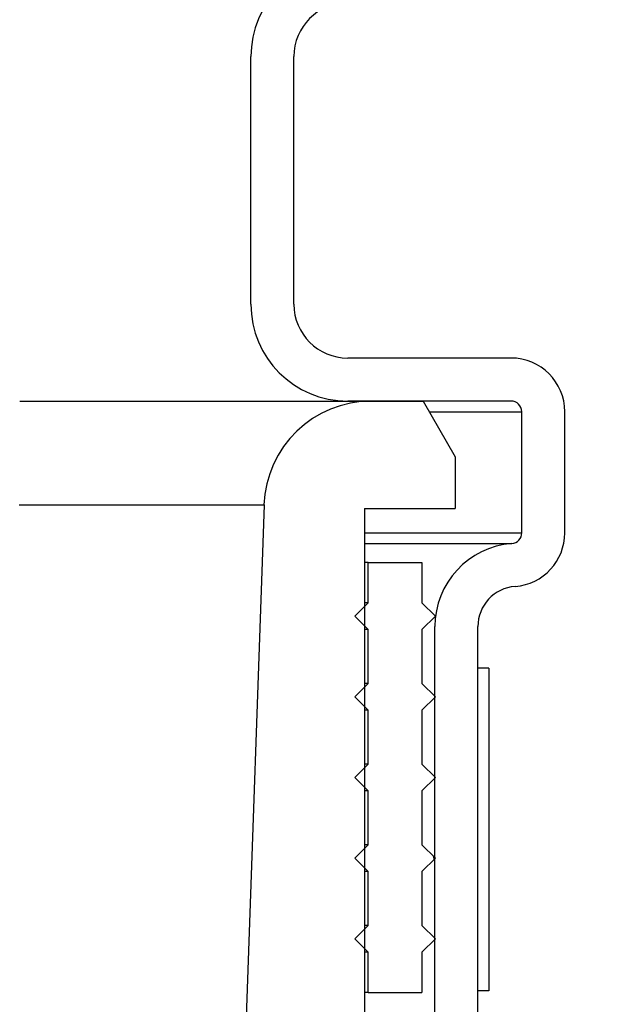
# Model space of a CAD drawing. Extents: x -169 to 2224, y 0 to 2796.
# Tile 157 of 256: x 1571.04 to 1572.43, y 407.91 to 410.19. Entities that reach past the tile are written whole.
import ezdxf

# ---------------------------------------------------------------- set-up
doc = ezdxf.new("R2010")
doc.units = 0
doc.header["$MEASUREMENT"] = 0
doc.header["$PDSIZE"] = 1
doc.layers.get('DEFPOINTS').update_dxf_attribs({"linetype": 'CONTINUOUS'})
for name, color, linetype in [('DIM', 3, 'CONTINUOUS'), ('PEAGRAVEL-HATCH', 3, 'CONTINUOUS'), ('SPILL-BUCKET', 1, 'CONTINUOUS')]:
    doc.layers.add(name, color=color, linetype=linetype)
doc.styles.add('SIMPLEX', font='simplex')
doc.dimstyles.new('DIM64', dxfattribs={"dimscale": 64, "dimtxt": 0.09375, "dimasz": 0.09375, "dimexe": 0.0625, "dimexo": 0.0625, "dimgap": 0.046875, "dimtad": 1, "dimdec": 4, "dimzin": 3, "dimdsep": 46, "dimlunit": 4, "dimtxsty": 'SIMPLEX', "dimcen": 0, "dimclrd": 256, "dimclre": 256, "dimclrt": 256, "dimadec": 0, "dimazin": 0, "dimtfac": 1, "dimtdec": 4, "dimtmove": 0, "dimatfit": 3, "dimfxl": 1, "dimfrac": 2, "dimtolj": 1, "dimtzin": 0, "dimarcsym": 0})

# ---------------------------------------------------------------- blocks, each defined once
blk = doc.blocks.new('*D19')
at = {"layer": 'DEFPOINTS', "color": 0, "transparency": 16777216}
for p in [(1294.3654, 414.2886), (1931.8718, 414.0074), (1931.8718, 136.5159)]:
    blk.add_point(p, dxfattribs=at)
at = {"layer": 'DIM', "lineweight": -2, "transparency": 16777216}
for p, q in [((1294.3654, 410.2886), (1294.3654, 132.5159)), ((1931.8718, 410.0074), (1931.8718, 132.5159)), ((1300.3654, 136.5159), (1925.8718, 136.5159))]:
    blk.add_line(p, q, dxfattribs=at)
at = {"layer": 'DIM', "transparency": 16777216}
for points in [[(1300.3654, 137.5159), (1300.3654, 135.5159), (1294.3654, 136.5159)], [(1925.8718, 137.5159), (1925.8718, 135.5159), (1931.8718, 136.5159)]]:
    blk.add_solid(points, dxfattribs=at)
at = {"layer": 'DIM', "transparency": 16777216, "insert": (1613.1186, 144.0873), "char_height": 6, "attachment_point": 5, "style": 'SIMPLEX'}
blk.add_mtext('\\A1;53\'-1 1/2" (F.V. TANK SLAB)', dxfattribs=at)

msp = doc.modelspace()

# ---------------------------------------------------------------- hatches: boundary and pattern name
at = {"layer": 'PEAGRAVEL-HATCH'}
h = msp.add_hatch(dxfattribs=at)
h.set_pattern_fill('AR-SAND', color=256, scale=7.5, style=0)
h.set_pattern_definition([(37.5, (1705.354, 373.979), (-0.47245, 14.4512), [0, -11.4, 0, -12.75, 0, -12.1875]), (7.5, (1705.354, 373.979), (13.2733, 21.166), [0, -6.15, 0, -10.275, 0, -3.9375]), (327.5, (1696.129, 373.979), (23.3561, 0.0424), [0, -3.75, 0, -13.5, 0, -17.625]), (317.5, (1696.129, 373.979), (22.546, 6.5826), [0, -1.875, 0, -8.85, 0, -10.125])])
h.paths.add_polyline_path([(1570.33517, 414.15822), (1595.38964, 414.15822), (1595.38964, 373.97898), (1570.33517, 373.97898)])
h = msp.add_hatch(dxfattribs=at)
h.set_pattern_fill('AR-SAND', color=256, scale=7.5, style=0)
h.set_pattern_definition([(37.5, (1719.884, 371.258), (-0.47245, 14.4512), [0, -11.4, 0, -12.75, 0, -12.1875]), (7.5, (1719.884, 371.258), (13.2733, 21.166), [0, -6.15, 0, -10.275, 0, -3.9375]), (327.5, (1710.659, 371.258), (23.3561, 0.0424), [0, -3.75, 0, -13.5, 0, -17.625]), (317.5, (1710.659, 371.258), (22.546, 6.5826), [0, -1.875, 0, -8.85, 0, -10.125])])
edge = h.paths.add_edge_path()
edge.add_line((1568.58487, 410.75736), (1580.85981, 410.75736))
edge.add_arc((1580.67252, 410.76619), 0.1875, 310.0001, 357.29846, ccw=False)
edge.add_line((1580.79304, 410.62256), (1580.16258, 410.09354))
edge.add_arc((1580.2831, 409.9499), 0.1875, 490.0001, 555.38086)
edge.add_line((1580.10232, 409.90017), (1580.25881, 409.33129))
edge.add_arc((1579.77672, 409.19867), 0.5, 360, 375.38086, ccw=False)
edge.add_line((1580.27672, 409.19867), (1580.27672, 409.01619))
edge.add_line((1580.27672, 409.01619), (1580.24672, 409.01619))
edge.add_line((1580.24672, 409.01619), (1580.24672, 408.39119))
edge.add_line((1580.24672, 408.39119), (1580.27672, 408.26619))
edge.add_line((1580.27672, 408.26619), (1580.37047, 408.26619))
edge.add_line((1580.37047, 408.26619), (1580.55797, 408.26619))
edge.add_line((1580.55797, 408.26619), (1580.55797, 406.05086))
edge.add_arc((1580.30797, 406.05086), 0.25, 284.9899, 360, ccw=False)
edge.add_arc((1592.36884, 361.00728), 46.38034, 464.989886, 465.707335)
edge.add_arc((1580.0427, 404.83739), 0.85, 465.70735, 540)
edge.add_line((1579.1927, 404.83739), (1579.1927, 402.62373))
edge.add_line((1579.1927, 402.62373), (1579.19257, 402.46304))
edge.add_line((1579.19257, 402.46304), (1579.35118, 402.46304))
edge.add_line((1579.35118, 402.46304), (1579.5427, 402.62373))
edge.add_line((1579.5427, 402.62373), (1579.5427, 403.66034))
edge.add_ellipse((1579.67162, 403.74985), major_axis=(0, 0.2), ratio=0.7208596, start_angle=116.58501, end_angle=251.03183)
edge.add_line((1579.80797, 403.63592), (1579.80797, 403.32673))
edge.add_arc((1579.74191, 403.31551), 0.06701, 238.57932, 369.63998, ccw=False)
edge.add_arc((1579.68047, 403.20173), 0.0625, 424.90305, 540)
edge.add_line((1579.61797, 403.20173), (1579.61797, 402.82673))
edge.add_arc((1579.68047, 402.82673), 0.0625, 540, 630)
edge.add_line((1579.68047, 402.76423), (1579.74797, 402.76423))
edge.add_arc((1579.74797, 402.70423), 0.06, 359.97977, 450, ccw=False)
edge.add_line((1579.80797, 402.70421), (1579.80449, 392.8692))
edge.add_arc((1633.72155, 263.94838), 139.74129, 472.6955788, 474.5798006)
edge.add_arc((1576.05085, 389.38903), 1.7, 465.56314, 540)
edge.add_line((1574.35085, 389.38903), (1574.35085, 381.7636))
edge.add_line((1574.35085, 381.7636), (1573.46739, 381.7636))
edge.add_line((1573.46739, 381.7636), (1573.23086, 381.7636))
edge.add_line((1573.23086, 381.7636), (1573.96739, 380.44837))
edge.add_line((1573.96739, 380.44837), (1573.96739, 380.05001))
edge.add_arc((1574.21739, 380.05001), 0.25, 540, 630)
edge.add_line((1574.21739, 379.80001), (1574.35085, 379.80001))
edge.add_line((1574.35085, 379.80001), (1574.35085, 378.2636))
edge.add_arc((1574.10085, 378.2636), 0.25, 270, 360, ccw=False)
edge.add_line((1574.10085, 378.0136), (1574.10085, 373.0014))
edge.add_line((1574.10085, 373.0014), (1573.4821, 373.0014))
edge.add_line((1573.4821, 373.0014), (1573.4821, 372.10422))
edge.add_line((1573.4821, 372.10422), (1573.35835, 372.10422))
edge.add_line((1573.35835, 372.10422), (1573.35835, 371.69133))
edge.add_line((1573.35835, 371.69133), (1572.84771, 371.65562))
edge.add_line((1572.84771, 371.65562), (1572.84771, 371.59375))
edge.add_line((1572.84771, 371.59375), (1572.78583, 371.59375))
edge.add_line((1572.78583, 371.59375), (1572.78583, 371.25844))
edge.add_line((1572.78583, 371.25844), (1572.29083, 371.25844))
edge.add_line((1572.29083, 371.25844), (1572.29083, 371.59375))
edge.add_line((1572.29083, 371.59375), (1572.22896, 371.59375))
edge.add_line((1572.22896, 371.59375), (1572.22896, 371.65562))
edge.add_line((1572.22896, 371.65562), (1572.10521, 371.65562))
edge.add_line((1572.10521, 371.65562), (1572.10521, 371.25844))
edge.add_line((1572.10521, 371.25844), (1568.58487, 371.25844))
edge.add_line((1568.58487, 371.25844), (1568.58487, 410.75736))
h.paths.add_polyline_path([(1572.30632, 371.86873, -0.5750713), (1572.2848, 371.85475, 0.5300108), (1572.24133, 371.82584), (1572.24133, 371.60959), (1572.83533, 371.60959), (1572.83533, 371.85709), (1572.78484, 371.85709, -0.3518845), (1572.77034, 371.86873, 0.8032176)], flags=16)
h.paths.add_polyline_path([(1572.64129, 371.81749, 1), (1572.43537, 371.81749, 1)], flags=0)

# ---------------------------------------------------------------- linework, layer by layer
at = {"layer": 'SPILL-BUCKET', "color": 1, "linetype": 'Continuous'}
for p, q in [((1571.58112, 409.53384), (1571.58112, 410.1092)), ((1571.68105, 409.53384), (1571.68105, 410.1092)), ((1572.18508, 409.40893), (1571.80596, 409.40893)), ((1572.18508, 409.309), (1571.80596, 409.309)), ((1572.21006, 409.00296), (1572.21006, 409.28402)), ((1572.30999, 409.00296), (1572.30999, 409.28402)), ((1571.84494, 409.05917), (1571.84494, 407.81002)), ((1572.00833, 407.86018), (1572.00833, 408.78501)), ((1572.10826, 407.86018), (1572.10826, 408.78501))]:
    msp.add_line(p, q, dxfattribs=at)
at = {"layer": 'SPILL-BUCKET', "color": 7, "linetype": 'Continuous'}
for p, q in [((1571.0446, 409.309), (1571.86132, 409.309)), ((1571.04329, 409.06789), (1571.61165, 409.06789)), ((1571.8513, 408.93425), (1571.84493, 408.93425)), ((1571.85343, 408.93425), (1571.8513, 408.93425)), ((1571.85343, 408.93425), (1571.97835, 408.93425)), ((1571.85343, 408.84057), (1571.85343, 408.93425)), ((1571.97835, 408.93425), (1571.97835, 408.84057)), ((1571.8222, 408.80934), (1571.85343, 408.84057)), ((1571.8513, 408.84057), (1571.84493, 408.84057)), ((1571.85343, 408.84057), (1571.8513, 408.84057)), ((1571.97835, 408.84057), (1572.00957, 408.80934)), ((1571.85343, 408.77811), (1571.8222, 408.80934)), ((1572.00957, 408.80934), (1571.97835, 408.77811)), ((1571.8513, 408.77811), (1571.84493, 408.77811)), ((1571.85343, 408.77811), (1571.8513, 408.77811)), ((1571.85343, 408.6532), (1571.85343, 408.77811)), ((1571.97835, 408.77811), (1571.97835, 408.6532)), ((1572.13324, 408.68885), (1572.10826, 408.68885)), ((1572.10826, 407.93937), (1572.10826, 408.68885)), ((1572.13324, 408.68885), (1572.13324, 407.93937)), ((1571.8222, 408.62197), (1571.85343, 408.6532)), ((1571.8513, 408.6532), (1571.84493, 408.6532)), ((1571.85343, 408.6532), (1571.8513, 408.6532)), ((1571.97835, 408.6532), (1572.00957, 408.62197)), ((1571.85343, 408.59074), (1571.8222, 408.62197)), ((1572.00957, 408.62197), (1571.97835, 408.59074)), ((1571.8513, 408.59074), (1571.84493, 408.59074)), ((1571.85343, 408.59074), (1571.8513, 408.59074)), ((1571.85343, 408.46582), (1571.85343, 408.59074)), ((1571.97835, 408.59074), (1571.97835, 408.46582)), ((1571.8222, 408.4346), (1571.85343, 408.46582)), ((1571.8513, 408.46582), (1571.84493, 408.46582)), ((1571.85343, 408.46582), (1571.8513, 408.46582)), ((1571.97835, 408.46582), (1572.00957, 408.4346)), ((1571.85343, 408.40337), (1571.8222, 408.4346)), ((1572.00957, 408.4346), (1571.97835, 408.40337)), ((1571.8513, 408.40337), (1571.84493, 408.40337)), ((1571.85343, 408.40337), (1571.8513, 408.40337)), ((1571.85343, 408.27845), (1571.85343, 408.40337)), ((1571.97835, 408.40337), (1571.97835, 408.27845)), ((1571.8222, 408.24722), (1571.85343, 408.27845)), ((1571.8513, 408.27845), (1571.84493, 408.27845)), ((1571.85343, 408.27845), (1571.8513, 408.27845)), ((1571.97835, 408.27845), (1572.00957, 408.24722)), ((1571.85343, 408.21599), (1571.8222, 408.24722)), ((1572.00957, 408.24722), (1571.97835, 408.21599)), ((1572.00411, 408.25269), (1572.00642, 408.24407)), ((1571.8513, 408.21599), (1571.84493, 408.21599)), ((1571.85343, 408.21599), (1571.8513, 408.21599)), ((1571.85343, 408.09108), (1571.85343, 408.21599)), ((1571.97835, 408.21599), (1571.97835, 408.09108)), ((1571.8222, 408.05985), (1571.85343, 408.09108)), ((1571.8513, 408.09108), (1571.84493, 408.09108)), ((1571.85343, 408.09108), (1571.8513, 408.09108)), ((1571.97835, 408.09108), (1572.00957, 408.05985)), ((1571.85343, 408.02862), (1571.8222, 408.05985)), ((1572.00957, 408.05985), (1571.97835, 408.02862)), ((1571.8513, 408.02862), (1571.84493, 408.02862)), ((1571.85343, 408.02862), (1571.8513, 408.02862)), ((1571.85343, 407.93494), (1571.85343, 408.02862)), ((1571.97835, 408.02862), (1571.97835, 407.93494)), ((1571.8513, 407.93494), (1571.84493, 407.93494)), ((1571.85343, 407.93494), (1571.8513, 407.93494)), ((1571.85343, 407.93494), (1571.97835, 407.93494)), ((1572.13324, 407.93937), (1572.10826, 407.93937))]:
    msp.add_line(p, q, dxfattribs=at)
at = {"layer": 'SPILL-BUCKET', "linetype": 'Continuous'}
for p, q in [((1571.86132, 409.309), (1571.98084, 409.309)), ((1571.98084, 409.309), (1572.05579, 409.17918)), ((1571.9954, 409.28402), (1572.06072, 409.28402)), ((1572.06072, 409.28402), (1572.11434, 409.28402)), ((1572.11434, 409.28402), (1572.15616, 409.28402)), ((1572.15616, 409.28402), (1572.18609, 409.28402)), ((1572.18609, 409.28402), (1572.20406, 409.28402)), ((1572.20406, 409.28402), (1572.21006, 409.28402)), ((1572.05579, 409.17918), (1572.05579, 409.05917)), ((1571.61165, 409.06789), (1571.56049, 407.60309)), ((1571.84494, 409.05917), (1572.05579, 409.05917)), ((1571.84508, 409.00296), (1571.94119, 409.00296)), ((1571.94119, 409.00296), (1572.02292, 409.00296)), ((1572.02292, 409.00296), (1572.09007, 409.00296)), ((1572.09007, 409.00296), (1572.14247, 409.00296)), ((1572.14247, 409.00296), (1572.17999, 409.00296)), ((1572.17999, 409.00296), (1572.20254, 409.00296)), ((1572.20254, 409.00296), (1572.21006, 409.00296)), ((1571.84502, 408.97805), (1571.93512, 408.97805)), ((1571.93512, 408.97805), (1572.01171, 408.97805)), ((1572.01171, 408.97805), (1572.07462, 408.97805)), ((1572.07462, 408.97805), (1572.1237, 408.97805)), ((1572.1237, 408.97805), (1572.15884, 408.97805)), ((1572.15884, 408.97805), (1572.17996, 408.97805)), ((1572.17996, 408.97805), (1572.18701, 408.97805))]:
    msp.add_line(p, q, dxfattribs=at)
at = {"layer": 'SPILL-BUCKET', "color": 1, "linetype": 'Continuous'}
for centre, radius, start, end in [((1571.80596, 410.1092), 0.22485, 90, 180), ((1571.80596, 410.1092), 0.12491, 90, 180), ((1571.80596, 409.53384), 0.22485, 180, 270), ((1571.80596, 409.53384), 0.12491, 180, 270), ((1572.18508, 409.28402), 0.12491, 0, 90), ((1572.18508, 409.28402), 0.02498, 0, 90), ((1572.18508, 409.00296), 0.02498, 274.42436, 0), ((1572.18508, 409.00296), 0.12491, 274.42436, 0), ((1572.20194, 408.78501), 0.19362, 94.42436, 180), ((1572.20194, 408.78501), 0.09369, 94.42436, 180)]:
    msp.add_arc(centre, radius, start, end, dxfattribs=at)
at = {"layer": 'SPILL-BUCKET', "linetype": 'Continuous'}
msp.add_arc((1571.86132, 409.05917), 0.24983, 90, 178, dxfattribs=at)

# ---------------------------------------------------------------- dimensions: what is measured, and where the dimension line sits
at = {"layer": 'DIM'}
dim = msp.add_linear_dim(base=(1931.87181, 136.51592), p1=(1294.36544, 414.28861), p2=(1931.87181, 414.00736), angle=0, text='<> (F.V. TANK SLAB)', dimstyle='DIM64', dxfattribs=at)
dim.commit()
dim.dimension.update_dxf_attribs({"geometry": '*D19', "text_midpoint": (1613.11863, 144.08735)})

doc.saveas('drawing.dxf')
